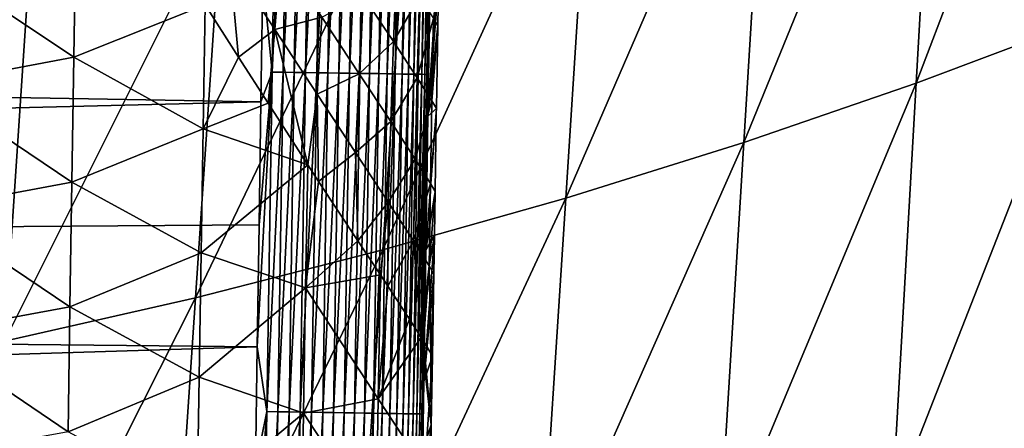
# Model space of a CAD drawing. Header units: metres. Extents: x -26 to 26, y -147 to 24.
# Tile 176 of 254: x 13.95 to 18.12, y -60.01 to -58.29. Entities that reach past the tile are written whole.
import ezdxf

# ---------------------------------------------------------------- set-up
doc = ezdxf.new("R2010")
doc.units = ezdxf.units.M
doc.layers.add('solid_12_411_052_XXX', color=7, linetype='CONTINUOUS')

msp = doc.modelspace()

# ---------------------------------------------------------------- linework, layer by layer
at = {"layer": 'solid_12_411_052_XXX'}
for points in [[(19.710333, -52.491505, 121.330444), (-19.710291, -52.491505, 121.330444), (-19.434074, -63.966743, 121.330444)], [(19.433222, -64.001778, 121.330444), (19.710333, -52.491505, 121.330444), (-19.434074, -63.966743, 121.330444)], [(18.545935, -56.46508, 104.162315), (18.451536, -58.289845, 104.185898), (17.748995, -58.554306, 103.79657)], [(17.850456, -56.767368, 103.766167), (18.545935, -56.46508, 104.162315), (17.748995, -58.554306, 103.79657)], [(17.850456, -56.767368, 103.766167), (17.748995, -58.554306, 103.79657), (17.018873, -58.804981, 103.436562)], [(17.125435, -57.053902, 103.399185), (17.850456, -56.767368, 103.766167), (17.018873, -58.804981, 103.436562)], [(17.125435, -57.053902, 103.399185), (17.018873, -58.804981, 103.436562), (16.26436, -59.040585, 103.102585)], [(16.374121, -57.323208, 103.058281), (17.125435, -57.053902, 103.399185), (16.26436, -59.040585, 103.102585)], [(14.981076, -58.106422, 161.64595), (15.019852, -58.506836, 161.644562), (15.041383, -57.069725, 161.64444)], [(15.041383, -57.069725, 161.64444), (15.019852, -58.506836, 161.644562), (15.088063, -57.070419, 161.639923)], [(15.019852, -58.506836, 161.644562), (15.066546, -58.507538, 161.640045), (15.088063, -57.070419, 161.639923)], [(15.088063, -57.070419, 161.639923), (15.066546, -58.507538, 161.640045), (15.135388, -57.071125, 161.632126)], [(15.066546, -58.507538, 161.640045), (15.113887, -58.508255, 161.632248), (15.135388, -57.071125, 161.632126)], [(15.135388, -57.071125, 161.632126), (15.113887, -58.508255, 161.632248), (15.183032, -57.071835, 161.62088)], [(15.113887, -58.508255, 161.632248), (15.161548, -58.508972, 161.620987), (15.183032, -57.071835, 161.62088)], [(15.183032, -57.071835, 161.62088), (15.161548, -58.508972, 161.620987), (15.230635, -57.072544, 161.606064)], [(15.161548, -58.508972, 161.620987), (15.209167, -58.509693, 161.606171), (15.230635, -57.072544, 161.606064)], [(15.230635, -57.072544, 161.606064), (15.209167, -58.509693, 161.606171), (15.277812, -57.073246, 161.587631)], [(15.209167, -58.509693, 161.606171), (15.25636, -58.510406, 161.587723), (15.277812, -57.073246, 161.587631)], [(15.277812, -57.073246, 161.587631), (15.25636, -58.510406, 161.587723), (15.32416, -57.07394, 161.565567)], [(15.25636, -58.510406, 161.587723), (15.302722, -58.511108, 161.565628), (15.32416, -57.07394, 161.565567)], [(15.32416, -57.07394, 161.565567), (15.302722, -58.511108, 161.565628), (15.369265, -57.074612, 161.539886)], [(15.302722, -58.511108, 161.565628), (15.34784, -58.511791, 161.539948), (15.369265, -57.074612, 161.539886)], [(15.369265, -57.074612, 161.539886), (15.34784, -58.511791, 161.539948), (15.412718, -57.07526, 161.510727)], [(15.34784, -58.511791, 161.539948), (15.391305, -58.512451, 161.510757), (15.412718, -57.07526, 161.510727)], [(15.412718, -57.07526, 161.510727), (15.391305, -58.512451, 161.510757), (15.454123, -57.075878, 161.478256)], [(15.391305, -58.512451, 161.510757), (15.432718, -58.513081, 161.478271), (15.454123, -57.075878, 161.478256)], [(15.454123, -57.075878, 161.478256), (15.432718, -58.513081, 161.478271), (15.493107, -57.076462, 161.442688)], [(15.432718, -58.513081, 161.478271), (15.47171, -58.513672, 161.442673), (15.493107, -57.076462, 161.442688)], [(15.493107, -57.076462, 161.442688), (15.47171, -58.513672, 161.442673), (15.529338, -57.077003, 161.404327)], [(15.47171, -58.513672, 161.442673), (15.507944, -58.514221, 161.404282), (15.529338, -57.077003, 161.404327)], [(15.529338, -57.077003, 161.404327), (15.507944, -58.514221, 161.404282), (15.562526, -57.077503, 161.36348)], [(15.507944, -58.514221, 161.404282), (15.541131, -58.514729, 161.363419), (15.562526, -57.077503, 161.36348)], [(15.562526, -57.077503, 161.36348), (15.541131, -58.514729, 161.363419), (15.592434, -57.07795, 161.320541)], [(15.541131, -58.514729, 161.363419), (15.571035, -58.515186, 161.320435), (15.592434, -57.07795, 161.320541)], [(15.592434, -57.07795, 161.320541), (15.571035, -58.515186, 161.320435), (15.618885, -57.078346, 161.275864)], [(15.571035, -58.515186, 161.320435), (15.59748, -58.515591, 161.275742), (15.618885, -57.078346, 161.275864)], [(15.618885, -57.078346, 161.275864), (15.59748, -58.515591, 161.275742), (15.641764, -57.078693, 161.229889)], [(15.59748, -58.515591, 161.275742), (15.620347, -58.515942, 161.229736), (15.641764, -57.078693, 161.229889)], [(15.641764, -57.078693, 161.229889), (15.620347, -58.515942, 161.229736), (15.661016, -57.078983, 161.183029)], [(15.620347, -58.515942, 161.229736), (15.639585, -58.516235, 161.182831), (15.661016, -57.078983, 161.183029)], [(15.661016, -57.078983, 161.183029), (15.639585, -58.516235, 161.182831), (15.676646, -57.07922, 161.135666)], [(15.639585, -58.516235, 161.182831), (15.655198, -58.516479, 161.135452), (15.676646, -57.07922, 161.135666)], [(15.676646, -57.07922, 161.135666), (15.655198, -58.516479, 161.135452), (15.688715, -57.079403, 161.088196)], [(15.655198, -58.516479, 161.135452), (15.667246, -58.516666, 161.087952), (15.688715, -57.079403, 161.088196)], [(15.688715, -57.079403, 161.088196), (15.667246, -58.516666, 161.087952), (15.697331, -57.079536, 161.040985)], [(15.667246, -58.516666, 161.087952), (15.67584, -58.516804, 161.040726), (15.697331, -57.079536, 161.040985)], [(15.697331, -57.079536, 161.040985), (15.67584, -58.516804, 161.040726), (15.702648, -57.079617, 160.994354)], [(15.67584, -58.516804, 161.040726), (15.681132, -58.516888, 160.99408), (15.702648, -57.079617, 160.994354)], [(15.69793, -57.543816, 160.948563), (15.702648, -57.079617, 160.994354), (15.681132, -58.516888, 160.99408)], [(16.374121, -57.323208, 103.058281), (16.26436, -59.040585, 103.102585), (15.489286, -59.259911, 102.790062)], [(15.600381, -57.57391, 102.73912), (16.374121, -57.323208, 103.058281), (15.489286, -59.259911, 102.790062)], [(15.689254, -58.122467, 160.948456), (15.69793, -57.543816, 160.948563), (15.681132, -58.516888, 160.99408)], [(15.600381, -57.57391, 102.73912), (15.489286, -59.259911, 102.790062), (14.696144, -59.4618, 102.496338)], [(14.806818, -57.804676, 102.439217), (15.600381, -57.57391, 102.73912), (14.696144, -59.4618, 102.496338)], [(14.806818, -57.804676, 102.439217), (14.696144, -59.4618, 102.496338), (13.887369, -59.645126, 102.218849)], [(13.995989, -58.014229, 102.156166), (14.806818, -57.804676, 102.439217), (13.887369, -59.645126, 102.218849)], [(14.188287, -57.915962, 155.704636), (14.180188, -58.444336, 155.70903), (13.566542, -58.033737, 155.380493)], [(14.736543, -58.222778, 156.160461), (14.180188, -58.444336, 155.70903), (14.188287, -57.915962, 155.704636)], [(15.727453, -57.957825, 158.618469), (15.689254, -58.122467, 160.948456), (15.680629, -58.693985, 160.948334)], [(15.724555, -58.138912, 158.619354), (15.727453, -57.957825, 158.618469), (15.680629, -58.693985, 160.948334)], [(13.995989, -58.014229, 102.156166), (13.887369, -59.645126, 102.218849), (13.06507, -59.808838, 101.955772)], [(13.170154, -58.201359, 101.888252), (13.995989, -58.014229, 102.156166), (13.06507, -59.808838, 101.955772)], [(15.057542, -58.008324, 156.537094), (15.032063, -58.326534, 156.506836), (14.840468, -58.032021, 156.266785)], [(15.057542, -58.008324, 156.537094), (15.231253, -58.275009, 156.806458), (15.032063, -58.326534, 156.506836)], [(14.180188, -58.444336, 155.70903), (13.558789, -58.560959, 155.385101), (13.566542, -58.033737, 155.380493)], [(14.840468, -58.032021, 156.266785), (14.878497, -58.443565, 156.319595), (14.736543, -58.222778, 156.160461)], [(14.840468, -58.032021, 156.266785), (15.032063, -58.326534, 156.506836), (14.878497, -58.443565, 156.319595)], [(15.548335, -58.040314, 157.488785), (15.534349, -58.378094, 157.467941), (15.404428, -58.182564, 157.135818)], [(15.548335, -58.040314, 157.488785), (15.644244, -58.186703, 157.845169), (15.534349, -58.378094, 157.467941)], [(14.981076, -58.106422, 161.64595), (-14.980981, -58.11084, 161.64595), (14.973123, -58.632851, 161.645996)], [(14.973123, -58.632851, 161.645996), (-14.980981, -58.11084, 161.64595), (-14.961949, -59.365479, 161.646057)], [(14.981076, -58.106422, 161.64595), (14.973123, -58.632851, 161.645996), (15.019852, -58.506836, 161.644562)], [(15.680629, -58.693985, 160.948334), (15.689254, -58.122467, 160.948456), (15.681132, -58.516888, 160.99408)], [(15.721791, -58.311329, 158.620193), (15.724555, -58.138912, 158.619354), (15.680629, -58.693985, 160.948334)], [(15.704108, -58.28093, 158.225967), (15.724555, -58.138912, 158.619354), (15.721791, -58.311329, 158.620193)], [(14.736543, -58.222778, 156.160461), (14.727672, -58.746681, 156.163925), (14.180188, -58.444336, 155.70903)], [(14.878497, -58.443565, 156.319595), (14.727672, -58.746681, 156.163925), (14.736543, -58.222778, 156.160461)], [(15.404428, -58.182564, 157.135818), (15.388465, -58.514095, 157.109009), (15.231253, -58.275009, 156.806458)], [(15.404428, -58.182564, 157.135818), (15.534349, -58.378094, 157.467941), (15.388465, -58.514095, 157.109009)], [(15.644244, -58.186703, 157.845169), (15.634664, -58.530685, 157.830719), (15.534349, -58.378094, 157.467941)], [(15.644244, -58.186703, 157.845169), (15.704108, -58.28093, 158.225967), (15.634664, -58.530685, 157.830719)], [(15.231253, -58.275009, 156.806458), (15.210952, -58.601143, 156.777924), (15.032063, -58.326534, 156.506836)], [(15.231253, -58.275009, 156.806458), (15.388465, -58.514095, 157.109009), (15.210952, -58.601143, 156.777924)], [(15.704108, -58.28093, 158.225967), (15.697456, -58.629375, 158.219193), (15.634664, -58.530685, 157.830719)], [(15.704108, -58.28093, 158.225967), (15.721791, -58.311329, 158.620193), (15.697456, -58.629375, 158.219193)], [(18.451536, -58.289845, 104.185898), (18.355885, -60.11573, 104.19709), (17.646338, -60.342342, 103.814034)], [(17.748995, -58.554306, 103.79657), (18.451536, -58.289845, 104.185898), (17.646338, -60.342342, 103.814034)], [(15.032063, -58.326534, 156.506836), (15.003843, -58.638935, 156.478622), (14.878497, -58.443565, 156.319595)], [(15.032063, -58.326534, 156.506836), (15.171666, -58.899529, 156.725861), (15.003843, -58.638935, 156.478622)], [(15.032063, -58.326534, 156.506836), (15.210952, -58.601143, 156.777924), (15.171666, -58.899529, 156.725861)], [(15.716178, -58.6605, 158.621841), (15.721791, -58.311329, 158.620193), (15.680629, -58.693985, 160.948334)], [(15.697456, -58.629375, 158.219193), (15.721791, -58.311329, 158.620193), (15.716178, -58.6605, 158.621841)], [(15.534349, -58.378094, 157.467941), (15.523051, -58.716743, 157.446487), (15.388465, -58.514095, 157.109009)], [(15.534349, -58.378094, 157.467941), (15.634664, -58.530685, 157.830719), (15.523051, -58.716743, 157.446487)], [(14.180188, -58.444336, 155.70903), (14.172076, -58.972706, 155.713409), (13.558789, -58.560959, 155.385101)], [(14.727672, -58.746681, 156.163925), (14.172076, -58.972706, 155.713409), (14.180188, -58.444336, 155.70903)], [(14.878497, -58.443565, 156.319595), (15.003843, -58.638935, 156.478622), (14.727672, -58.746681, 156.163925)], [(14.957333, -59.669346, 161.646088), (14.99797, -59.943939, 161.644699), (15.019852, -58.506836, 161.644562)], [(14.965208, -59.153755, 161.646042), (14.957333, -59.669346, 161.646088), (15.019852, -58.506836, 161.644562)], [(14.973123, -58.632851, 161.645996), (14.965208, -59.153755, 161.646042), (15.019852, -58.506836, 161.644562)], [(15.019852, -58.506836, 161.644562), (14.99797, -59.943939, 161.644699), (15.066546, -58.507538, 161.640045)], [(14.99797, -59.943939, 161.644699), (15.044681, -59.944653, 161.640182), (15.066546, -58.507538, 161.640045)], [(15.066546, -58.507538, 161.640045), (15.044681, -59.944653, 161.640182), (15.113887, -58.508255, 161.632248)], [(15.044681, -59.944653, 161.640182), (15.092037, -59.945377, 161.63237), (15.113887, -58.508255, 161.632248)], [(15.113887, -58.508255, 161.632248), (15.092037, -59.945377, 161.63237), (15.161548, -58.508972, 161.620987)], [(15.092037, -59.945377, 161.63237), (15.139714, -59.94611, 161.621109), (15.161548, -58.508972, 161.620987)], [(15.161548, -58.508972, 161.620987), (15.139714, -59.94611, 161.621109), (15.209167, -58.509693, 161.606171)], [(15.139714, -59.94611, 161.621109), (15.18735, -59.946838, 161.606277), (15.209167, -58.509693, 161.606171)], [(15.209167, -58.509693, 161.606171), (15.18735, -59.946838, 161.606277), (15.25636, -58.510406, 161.587723)], [(15.18735, -59.946838, 161.606277), (15.234559, -59.947563, 161.587814), (15.25636, -58.510406, 161.587723)], [(15.388465, -58.514095, 157.109009), (15.372992, -58.847687, 157.083588), (15.210952, -58.601143, 156.777924)], [(15.25636, -58.510406, 161.587723), (15.234559, -59.947563, 161.587814), (15.302722, -58.511108, 161.565628)], [(15.234559, -59.947563, 161.587814), (15.280936, -59.948277, 161.565704), (15.302722, -58.511108, 161.565628)], [(15.302722, -58.511108, 161.565628), (15.280936, -59.948277, 161.565704), (15.34784, -58.511791, 161.539948)], [(15.280936, -59.948277, 161.565704), (15.326069, -59.948971, 161.539993), (15.34784, -58.511791, 161.539948)], [(15.34784, -58.511791, 161.539948), (15.326069, -59.948971, 161.539993), (15.391305, -58.512451, 161.510757)], [(15.326069, -59.948971, 161.539993), (15.369545, -59.949638, 161.510803), (15.391305, -58.512451, 161.510757)], [(15.391305, -58.512451, 161.510757), (15.369545, -59.949638, 161.510803), (15.432718, -58.513081, 161.478271)], [(15.369545, -59.949638, 161.510803), (15.410969, -59.950279, 161.478271), (15.432718, -58.513081, 161.478271)], [(15.388465, -58.514095, 157.109009), (15.523051, -58.716743, 157.446487), (15.372992, -58.847687, 157.083588)], [(15.432718, -58.513081, 161.478271), (15.410969, -59.950279, 161.478271), (15.47171, -58.513672, 161.442673)], [(15.410969, -59.950279, 161.478271), (15.449966, -59.950882, 161.442657), (15.47171, -58.513672, 161.442673)], [(15.47171, -58.513672, 161.442673), (15.449966, -59.950882, 161.442657), (15.507944, -58.514221, 161.404282)], [(15.449966, -59.950882, 161.442657), (15.486203, -59.951439, 161.404236), (15.507944, -58.514221, 161.404282)], [(15.507944, -58.514221, 161.404282), (15.486203, -59.951439, 161.404236), (15.541131, -58.514729, 161.363419)], [(15.486203, -59.951439, 161.404236), (15.51939, -59.951954, 161.363342), (15.541131, -58.514729, 161.363419)], [(15.541131, -58.514729, 161.363419), (15.51939, -59.951954, 161.363342), (15.571035, -58.515186, 161.320435)], [(15.51939, -59.951954, 161.363342), (15.549291, -59.952419, 161.320328), (15.571035, -58.515186, 161.320435)], [(15.571035, -58.515186, 161.320435), (15.549291, -59.952419, 161.320328), (15.59748, -58.515591, 161.275742)], [(15.549291, -59.952419, 161.320328), (15.575727, -59.952831, 161.275604), (15.59748, -58.515591, 161.275742)], [(15.59748, -58.515591, 161.275742), (15.575727, -59.952831, 161.275604), (15.620347, -58.515942, 161.229736)], [(15.575727, -59.952831, 161.275604), (15.598584, -59.953186, 161.229568), (15.620347, -58.515942, 161.229736)], [(15.620347, -58.515942, 161.229736), (15.598584, -59.953186, 161.229568), (15.639585, -58.516235, 161.182831)], [(15.634664, -58.530685, 157.830719), (15.626815, -58.875248, 157.81601), (15.523051, -58.716743, 157.446487)], [(15.598584, -59.953186, 161.229568), (15.617806, -59.953487, 161.182648), (15.639585, -58.516235, 161.182831)], [(15.639585, -58.516235, 161.182831), (15.617806, -59.953487, 161.182648), (15.655198, -58.516479, 161.135452)], [(15.617806, -59.953487, 161.182648), (15.633402, -59.953735, 161.135223), (15.655198, -58.516479, 161.135452)], [(15.634664, -58.530685, 157.830719), (15.697456, -58.629375, 158.219193), (15.626815, -58.875248, 157.81601)], [(15.655198, -58.516479, 161.135452), (15.633402, -59.953735, 161.135223), (15.667246, -58.516666, 161.087952)], [(15.633402, -59.953735, 161.135223), (15.64543, -59.953926, 161.087708), (15.667246, -58.516666, 161.087952)], [(15.667246, -58.516666, 161.087952), (15.64543, -59.953926, 161.087708), (15.67584, -58.516804, 161.040726)], [(15.64543, -59.953926, 161.087708), (15.654, -59.954063, 161.040466), (15.67584, -58.516804, 161.040726)], [(15.67584, -58.516804, 161.040726), (15.654, -59.954063, 161.040466), (15.681132, -58.516888, 160.99408)], [(15.654, -59.954063, 161.040466), (15.659267, -59.954151, 160.993805), (15.681132, -58.516888, 160.99408)], [(15.680629, -58.693985, 160.948334), (15.681132, -58.516888, 160.99408), (15.659267, -59.954151, 160.993805)], [(17.748995, -58.554306, 103.79657), (17.646338, -60.342342, 103.814034), (16.911171, -60.55714, 103.46048)], [(17.018873, -58.804981, 103.436562), (17.748995, -58.554306, 103.79657), (16.911171, -60.55714, 103.46048)], [(14.172076, -58.972706, 155.713409), (13.551039, -59.088177, 155.389694), (13.558789, -58.560959, 155.385101)], [(14.973123, -58.632851, 161.645996), (-14.961949, -59.365479, 161.646057), (14.965208, -59.153755, 161.646042)], [(15.003843, -58.638935, 156.478622), (15.171666, -58.899529, 156.725861), (14.727672, -58.746681, 156.163925)], [(15.210952, -58.601143, 156.777924), (15.217411, -58.970043, 156.801788), (15.171666, -58.899529, 156.725861)], [(15.210952, -58.601143, 156.777924), (15.372992, -58.847687, 157.083588), (15.217411, -58.970043, 156.801788)], [(15.697456, -58.629375, 158.219193), (15.691558, -58.978119, 158.212357), (15.626815, -58.875248, 157.81601)], [(15.697456, -58.629375, 158.219193), (15.716178, -58.6605, 158.621841), (15.691558, -58.978119, 158.212357)], [(15.716178, -58.6605, 158.621841), (15.680629, -58.693985, 160.948334), (15.672052, -59.258682, 160.948212)], [(15.715904, -58.677452, 158.621918), (15.716178, -58.6605, 158.621841), (15.672052, -59.258682, 160.948212)], [(15.710506, -59.01199, 158.623459), (15.715904, -58.677452, 158.621918), (15.672052, -59.258682, 160.948212)], [(15.691558, -58.978119, 158.212357), (15.716178, -58.6605, 158.621841), (15.715904, -58.677452, 158.621918)], [(15.691558, -58.978119, 158.212357), (15.715904, -58.677452, 158.621918), (15.710506, -59.01199, 158.623459)], [(15.523051, -58.716743, 157.446487), (15.511819, -59.056946, 157.425781), (15.372992, -58.847687, 157.083588)], [(15.523051, -58.716743, 157.446487), (15.626815, -58.875248, 157.81601), (15.511819, -59.056946, 157.425781)], [(15.672052, -59.258682, 160.948212), (15.680629, -58.693985, 160.948334), (15.659267, -59.954151, 160.993805)], [(14.727672, -58.746681, 156.163925), (14.719299, -59.272469, 156.167953), (14.172076, -58.972706, 155.713409)], [(15.171666, -58.899529, 156.725861), (14.719299, -59.272469, 156.167953), (14.727672, -58.746681, 156.163925)], [(17.018873, -58.804981, 103.436562), (16.911171, -60.55714, 103.46048), (16.153519, -60.759026, 103.132942)], [(16.26436, -59.040585, 103.102585), (17.018873, -58.804981, 103.436562), (16.153519, -60.759026, 103.132942)], [(15.372992, -58.847687, 157.083588), (15.382992, -59.221817, 157.119873), (15.217411, -58.970043, 156.801788)], [(15.372992, -58.847687, 157.083588), (15.511819, -59.056946, 157.425781), (15.382992, -59.221817, 157.119873)], [(15.626815, -58.875248, 157.81601), (15.618847, -59.220856, 157.801559), (15.511819, -59.056946, 157.425781)], [(15.626815, -58.875248, 157.81601), (15.691558, -58.978119, 158.212357), (15.618847, -59.220856, 157.801559)], [(15.171666, -58.899529, 156.725861), (15.161499, -59.420761, 156.726852), (14.719299, -59.272469, 156.167953)], [(15.217411, -58.970043, 156.801788), (15.161499, -59.420761, 156.726852), (15.171666, -58.899529, 156.725861)], [(14.172076, -58.972706, 155.713409), (14.163951, -59.501072, 155.717773), (13.551039, -59.088177, 155.389694)], [(14.719299, -59.272469, 156.167953), (14.163951, -59.501072, 155.717773), (14.172076, -58.972706, 155.713409)], [(15.217411, -58.970043, 156.801788), (15.382992, -59.221817, 157.119873), (15.161499, -59.420761, 156.726852)], [(15.691558, -58.978119, 158.212357), (15.685508, -59.327389, 158.205536), (15.618847, -59.220856, 157.801559)], [(15.707479, -59.199001, 158.624313), (15.710506, -59.01199, 158.623459), (15.672052, -59.258682, 160.948212)], [(15.691558, -58.978119, 158.212357), (15.710506, -59.01199, 158.623459), (15.685508, -59.327389, 158.205536)], [(15.685508, -59.327389, 158.205536), (15.710506, -59.01199, 158.623459), (15.707479, -59.199001, 158.624313)], [(16.26436, -59.040585, 103.102585), (16.153519, -60.759026, 103.132942), (15.377169, -60.946964, 102.826591)], [(15.489286, -59.259911, 102.790062), (16.26436, -59.040585, 103.102585), (15.377169, -60.946964, 102.826591)], [(15.511819, -59.056946, 157.425781), (15.478914, -59.365612, 157.350677), (15.382992, -59.221817, 157.119873)], [(15.511819, -59.056946, 157.425781), (15.510069, -59.412468, 157.437668), (15.478914, -59.365612, 157.350677)], [(15.511819, -59.056946, 157.425781), (15.618847, -59.220856, 157.801559), (15.510069, -59.412468, 157.437668)], [(14.163951, -59.501072, 155.717773), (13.54329, -59.615391, 155.394287), (13.551039, -59.088177, 155.389694)], [(14.965208, -59.153755, 161.646042), (-14.961949, -59.365479, 161.646057), (14.957333, -59.669346, 161.646088)], [(15.382992, -59.221817, 157.119873), (15.478914, -59.365612, 157.350677), (15.161499, -59.420761, 156.726852)], [(15.618847, -59.220856, 157.801559), (15.601626, -59.552254, 157.752686), (15.510069, -59.412468, 157.437668)], [(15.618847, -59.220856, 157.801559), (15.651375, -59.630196, 157.997803), (15.601626, -59.552254, 157.752686)], [(15.618847, -59.220856, 157.801559), (15.685508, -59.327389, 158.205536), (15.651375, -59.630196, 157.997803)], [(15.707479, -59.199001, 158.624313), (15.672052, -59.258682, 160.948212), (15.663522, -59.816849, 160.948105)], [(15.70483, -59.362389, 158.625046), (15.707479, -59.199001, 158.624313), (15.663522, -59.816849, 160.948105)], [(15.685508, -59.327389, 158.205536), (15.707479, -59.199001, 158.624313), (15.70483, -59.362389, 158.625046)], [(15.489286, -59.259911, 102.790062), (15.377169, -60.946964, 102.826591), (14.584503, -61.119957, 102.538605)], [(14.696144, -59.4618, 102.496338), (15.489286, -59.259911, 102.790062), (14.584503, -61.119957, 102.538605)], [(15.663522, -59.816849, 160.948105), (15.672052, -59.258682, 160.948212), (15.659267, -59.954151, 160.993805)], [(14.719299, -59.272469, 156.167953), (14.710899, -59.798252, 156.171951), (14.163951, -59.501072, 155.717773)], [(15.161499, -59.420761, 156.726852), (14.710899, -59.798252, 156.171951), (14.719299, -59.272469, 156.167953)], [(15.685508, -59.327389, 158.205536), (15.661161, -59.645805, 158.059998), (15.651375, -59.630196, 157.997803)], [(15.685508, -59.327389, 158.205536), (15.69231, -59.696655, 158.353531), (15.661161, -59.645805, 158.059998)], [(15.685508, -59.327389, 158.205536), (15.70483, -59.362389, 158.625046), (15.69231, -59.696655, 158.353531)], [(14.957333, -59.669346, 161.646088), (-14.961949, -59.365479, 161.646057), (-14.943155, -60.589832, 161.646164)], [(15.478914, -59.365612, 157.350677), (15.469943, -59.890072, 157.353088), (15.161499, -59.420761, 156.726852)], [(15.510069, -59.412468, 157.437668), (15.469943, -59.890072, 157.353088), (15.478914, -59.365612, 157.350677)], [(15.699192, -59.708694, 158.626953), (15.70483, -59.362389, 158.625046), (15.663522, -59.816849, 160.948105)], [(15.69231, -59.696655, 158.353531), (15.70483, -59.362389, 158.625046), (15.699192, -59.708694, 158.626953)], [(15.161499, -59.420761, 156.726852), (15.152823, -59.950008, 156.730438), (14.710899, -59.798252, 156.171951)], [(15.469943, -59.890072, 157.353088), (15.152823, -59.950008, 156.730438), (15.161499, -59.420761, 156.726852)], [(15.510069, -59.412468, 157.437668), (15.601626, -59.552254, 157.752686), (15.469943, -59.890072, 157.353088)], [(14.696144, -59.4618, 102.496338), (14.584503, -61.119957, 102.538605), (13.77784, -61.277042, 102.266266)], [(13.887369, -59.645126, 102.218849), (14.696144, -59.4618, 102.496338), (13.77784, -61.277042, 102.266266)], [(14.163951, -59.501072, 155.717773), (14.15581, -60.029434, 155.722107), (13.54329, -59.615391, 155.394287)], [(14.710899, -59.798252, 156.171951), (14.15581, -60.029434, 155.722107), (14.163951, -59.501072, 155.717773)], [(15.601626, -59.552254, 157.752686), (15.651375, -59.630196, 157.997803), (15.469943, -59.890072, 157.353088)], [(14.15581, -60.029434, 155.722107), (13.535541, -60.142605, 155.398865), (13.54329, -59.615391, 155.394287)], [(15.651375, -59.630196, 157.997803), (15.642566, -60.154053, 157.999786), (15.469943, -59.890072, 157.353088)], [(15.651375, -59.630196, 157.997803), (15.694424, -59.999596, 158.628174), (15.642566, -60.154053, 157.999786)], [(15.661161, -59.645805, 158.059998), (15.694424, -59.999596, 158.628174), (15.651375, -59.630196, 157.997803)], [(14.957333, -59.669346, 161.646088), (-14.943155, -60.589832, 161.646164), (14.9495, -60.17984, 161.646133)], [(14.957333, -59.669346, 161.646088), (14.9495, -60.17984, 161.646133), (14.99797, -59.943939, 161.644699)], [(15.661161, -59.645805, 158.059998), (15.69231, -59.696655, 158.353531), (15.694424, -59.999596, 158.628174)], [(15.699192, -59.708694, 158.626953), (15.663522, -59.816849, 160.948105), (15.655049, -60.367863, 160.947983)], [(15.694424, -59.999596, 158.628174), (15.699192, -59.708694, 158.626953), (15.655049, -60.367863, 160.947983)], [(15.69231, -59.696655, 158.353531), (15.699192, -59.708694, 158.626953), (15.694424, -59.999596, 158.628174)], [(14.710899, -59.798252, 156.171951), (14.702473, -60.324028, 156.175919), (14.15581, -60.029434, 155.722107)], [(15.152823, -59.950008, 156.730438), (14.702473, -60.324028, 156.175919), (14.710899, -59.798252, 156.171951)], [(15.655049, -60.367863, 160.947983), (15.663522, -59.816849, 160.948105), (15.659267, -59.954151, 160.993805)], [(15.469943, -59.890072, 157.353088), (15.461117, -60.419895, 157.356201), (15.152823, -59.950008, 156.730438)], [(15.642566, -60.154053, 157.999786), (15.461117, -60.419895, 157.356201), (15.469943, -59.890072, 157.353088)], [(15.152823, -59.950008, 156.730438), (15.144111, -60.479252, 156.734009), (14.702473, -60.324028, 156.175919)], [(14.933958, -61.185093, 161.646225), (14.97574, -61.381039, 161.644821), (14.99797, -59.943939, 161.644699)], [(14.94171, -60.685299, 161.646179), (14.933958, -61.185093, 161.646225), (14.99797, -59.943939, 161.644699)], [(14.9495, -60.17984, 161.646133), (14.94171, -60.685299, 161.646179), (14.99797, -59.943939, 161.644699)], [(14.99797, -59.943939, 161.644699), (14.97574, -61.381039, 161.644821), (15.044681, -59.944653, 161.640182)], [(14.97574, -61.381039, 161.644821), (15.022467, -61.381763, 161.640305), (15.044681, -59.944653, 161.640182)], [(15.044681, -59.944653, 161.640182), (15.022467, -61.381763, 161.640305), (15.092037, -59.945377, 161.63237)], [(15.022467, -61.381763, 161.640305), (15.06984, -61.3825, 161.632492), (15.092037, -59.945377, 161.63237)], [(15.092037, -59.945377, 161.63237), (15.06984, -61.3825, 161.632492), (15.139714, -59.94611, 161.621109)], [(15.06984, -61.3825, 161.632492), (15.117534, -61.383244, 161.621216), (15.139714, -59.94611, 161.621109)], [(15.139714, -59.94611, 161.621109), (15.117534, -61.383244, 161.621216), (15.18735, -59.946838, 161.606277)], [(15.117534, -61.383244, 161.621216), (15.165187, -61.383987, 161.606384), (15.18735, -59.946838, 161.606277)], [(15.461117, -60.419895, 157.356201), (15.144111, -60.479252, 156.734009), (15.152823, -59.950008, 156.730438)], [(15.18735, -59.946838, 161.606277), (15.165187, -61.383987, 161.606384), (15.234559, -59.947563, 161.587814)], [(15.165187, -61.383987, 161.606384), (15.212413, -61.384724, 161.587906), (15.234559, -59.947563, 161.587814)], [(15.234559, -59.947563, 161.587814), (15.212413, -61.384724, 161.587906), (15.280936, -59.948277, 161.565704)], [(15.212413, -61.384724, 161.587906), (15.258806, -61.385445, 161.565781), (15.280936, -59.948277, 161.565704)], [(15.280936, -59.948277, 161.565704), (15.258806, -61.385445, 161.565781), (15.326069, -59.948971, 161.539993)], [(15.258806, -61.385445, 161.565781), (15.303952, -61.38615, 161.540054), (15.326069, -59.948971, 161.539993)], [(15.326069, -59.948971, 161.539993), (15.303952, -61.38615, 161.540054), (15.369545, -59.949638, 161.510803)], [(15.303952, -61.38615, 161.540054), (15.347441, -61.386829, 161.510818), (15.369545, -59.949638, 161.510803)], [(15.369545, -59.949638, 161.510803), (15.347441, -61.386829, 161.510818), (15.410969, -59.950279, 161.478271)], [(15.347441, -61.386829, 161.510818), (15.388873, -61.387482, 161.478271), (15.410969, -59.950279, 161.478271)], [(15.410969, -59.950279, 161.478271), (15.388873, -61.387482, 161.478271), (15.449966, -59.950882, 161.442657)], [(15.388873, -61.387482, 161.478271), (15.427877, -61.388092, 161.442642), (15.449966, -59.950882, 161.442657)], [(15.449966, -59.950882, 161.442657), (15.427877, -61.388092, 161.442642), (15.486203, -59.951439, 161.404236)], [(15.427877, -61.388092, 161.442642), (15.464118, -61.38866, 161.40419), (15.486203, -59.951439, 161.404236)], [(15.486203, -59.951439, 161.404236), (15.464118, -61.38866, 161.40419), (15.51939, -59.951954, 161.363342)], [(15.464118, -61.38866, 161.40419), (15.497305, -61.389183, 161.363251), (15.51939, -59.951954, 161.363342)], [(15.51939, -59.951954, 161.363342), (15.497305, -61.389183, 161.363251), (15.549291, -59.952419, 161.320328)], [(15.497305, -61.389183, 161.363251), (15.527202, -61.389652, 161.320206), (15.549291, -59.952419, 161.320328)], [(15.549291, -59.952419, 161.320328), (15.527202, -61.389652, 161.320206), (15.575727, -59.952831, 161.275604)], [(15.527202, -61.389652, 161.320206), (15.55363, -61.390072, 161.275452), (15.575727, -59.952831, 161.275604)], [(15.575727, -59.952831, 161.275604), (15.55363, -61.390072, 161.275452), (15.598584, -59.953186, 161.229568)], [(15.55363, -61.390072, 161.275452), (15.576475, -61.390434, 161.229401), (15.598584, -59.953186, 161.229568)], [(15.598584, -59.953186, 161.229568), (15.576475, -61.390434, 161.229401), (15.617806, -59.953487, 161.182648)], [(15.576475, -61.390434, 161.229401), (15.595683, -61.390739, 161.182434), (15.617806, -59.953487, 161.182648)], [(15.617806, -59.953487, 161.182648), (15.595683, -61.390739, 161.182434), (15.633402, -59.953735, 161.135223)], [(15.595683, -61.390739, 161.182434), (15.611259, -61.390987, 161.134995), (15.633402, -59.953735, 161.135223)], [(15.633402, -59.953735, 161.135223), (15.611259, -61.390987, 161.134995), (15.64543, -59.953926, 161.087708)], [(15.611259, -61.390987, 161.134995), (15.623266, -61.391182, 161.087463), (15.64543, -59.953926, 161.087708)], [(15.64543, -59.953926, 161.087708), (15.623266, -61.391182, 161.087463), (15.654, -59.954063, 161.040466)], [(15.623266, -61.391182, 161.087463), (15.631814, -61.391323, 161.040192), (15.654, -59.954063, 161.040466)], [(15.654, -59.954063, 161.040466), (15.631814, -61.391323, 161.040192), (15.659267, -59.954151, 160.993805)], [(15.631814, -61.391323, 161.040192), (15.637054, -61.391411, 160.9935), (15.659267, -59.954151, 160.993805)], [(15.655049, -60.367863, 160.947983), (15.659267, -59.954151, 160.993805), (15.637054, -61.391411, 160.9935)], [(15.642566, -60.154053, 157.999786), (15.694424, -59.999596, 158.628174), (15.689671, -60.288715, 158.629379)], [(15.689671, -60.288715, 158.629379), (15.694424, -59.999596, 158.628174), (15.655049, -60.367863, 160.947983)]]:
    msp.add_3dface(points, dxfattribs=at)

doc.saveas('drawing.dxf')
